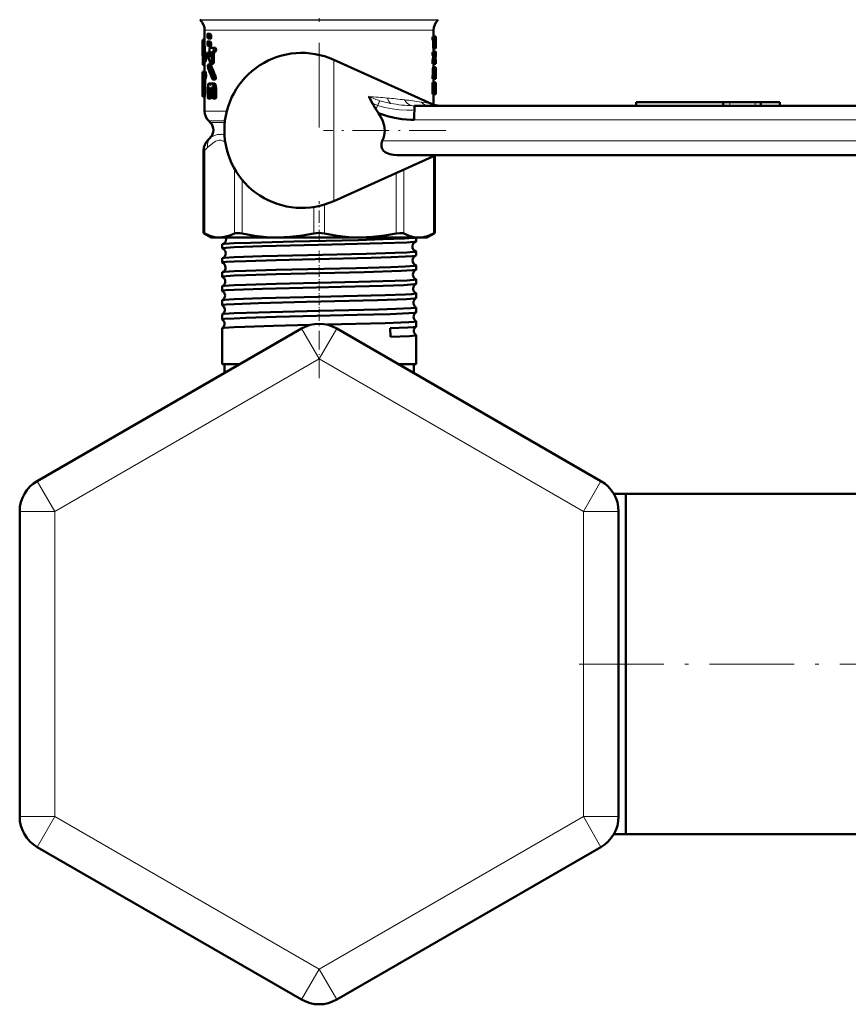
# Model space of a CAD drawing. Extents: x -1438 to 1837, y -1771 to 622.
# Tile 33 of 90: x -1438 to -1321, y -232 to -92. Entities that reach past the tile are written whole.
import ezdxf

# ---------------------------------------------------------------- set-up
doc = ezdxf.new("R2010")
doc.units = 0
doc.linetypes.add('DASHDOT', pattern=[18.5, 12, -3, 0.5, -3])

msp = doc.modelspace()

# ---------------------------------------------------------------- linework, layer by layer
at = {"color": 7, "linetype": 'DASHDOT', "lineweight": 18}
for p, q in [((-1395.78, -77.26), (-1395.78, -107.99)), ((-1358.87, -183.93), (-1299.77, -183.93))]:
    msp.add_line(p, q, dxfattribs=at)
at = {"color": 7, "lineweight": 18}
for p, q in [((-1412.69, -92.47), (-1395.78, -92.47)), ((-1412.61, -92.54), (-1395.78, -92.54)), ((-1395.78, -92.47), (-1378.86, -92.47)), ((-1395.78, -92.54), (-1378.94, -92.54)), ((-1412.03, -93.96), (-1404.72, -93.96)), ((-1404.72, -93.96), (-1395.78, -93.96)), ((-1395.78, -93.96), (-1380.76, -93.96)), ((-1380.76, -93.96), (-1379.53, -93.96)), ((-1393.7, -108.18), (-1393.7, -98.15)), ((-1382.49, -104.68), (-1382.22, -104.68)), ((-1338.38, -104.68), (-1338.38, -104.18)), ((-1337.49, -104.68), (-1337.49, -104.18)), ((-1333.91, -104.68), (-1333.91, -104.18)), ((-1330.46, -104.68), (-1330.46, -104.18)), ((-1412.03, -105.43), (-1408.88, -105.43)), ((-1409.14, -106.84), (-1411.44, -106.84)), ((-1411.22, -107.07), (-1409.17, -107.07)), ((-1382.29, -106.68), (-1302.19, -106.68)), ((-1393.7, -118.21), (-1393.7, -108.18)), ((-1301.36, -109.68), (-1386.81, -109.68)), ((-1412.02, -110.98), (-1412.17, -110.98)), ((-1412.02, -110.98), (-1412.02, -122.82)), ((-1379.53, -122.82), (-1379.53, -111.82)), ((-1407.8, -122.82), (-1407.8, -113.59)), ((-1384.83, -122.82), (-1384.83, -114.21)), ((-1383.75, -113.72), (-1383.75, -122.82)), ((-1406.72, -115.17), (-1406.72, -122.82)), ((-1395.01, -118.7), (-1395.01, -122.82)), ((-1396.54, -122.82), (-1396.54, -119.05)), ((-1395.78, -140.63), (-1398.28, -136.3)), ((-1395.78, -140.63), (-1393.28, -136.3)), ((-1395.78, -140.63), (-1433.28, -162.28)), ((-1395.78, -140.63), (-1358.28, -162.28)), ((-1433.28, -162.28), (-1435.78, -157.95)), ((-1358.28, -162.28), (-1355.78, -157.95)), ((-1433.28, -162.28), (-1438.28, -162.28)), ((-1433.28, -205.58), (-1433.28, -162.28)), ((-1358.28, -162.28), (-1358.28, -205.58)), ((-1358.28, -162.28), (-1353.28, -162.28)), ((-1433.28, -205.58), (-1438.28, -205.58)), ((-1433.28, -205.58), (-1435.78, -209.91)), ((-1395.78, -227.23), (-1433.28, -205.58)), ((-1358.28, -205.58), (-1395.78, -227.23)), ((-1358.28, -205.58), (-1355.78, -209.91)), ((-1358.28, -205.58), (-1353.28, -205.58)), ((-1395.78, -227.23), (-1398.28, -231.56)), ((-1395.78, -227.23), (-1393.28, -231.56))]:
    msp.add_line(p, q, dxfattribs=at)
at = {"color": 7, "lineweight": 50}
for p, q in [((-1412.61, -92.54), (-1412.69, -92.47)), ((-1378.94, -92.54), (-1378.86, -92.47)), ((-1412.03, -93.96), (-1412.03, -96.01)), ((-1411.64, -94.72), (-1411.64, -94.8)), ((-1411.64, -94.8), (-1411.6, -95.05)), ((-1411.57, -94.47), (-1411.59, -94.47)), ((-1411.27, -94.47), (-1411.59, -94.47)), ((-1411.26, -94.47), (-1411.57, -94.47)), ((-1411.46, -94.58), (-1411.57, -94.47)), ((-1411.15, -94.58), (-1411.46, -94.58)), ((-1411.41, -94.82), (-1411.46, -94.58)), ((-1411.1, -94.82), (-1411.41, -94.82)), ((-1411.41, -94.9), (-1411.41, -94.82)), ((-1411.1, -94.9), (-1411.41, -94.9)), ((-1411.15, -94.58), (-1411.26, -94.47)), ((-1411.1, -94.82), (-1411.15, -94.58)), ((-1411.1, -94.9), (-1411.1, -94.82)), ((-1379.37, -94.9), (-1379.67, -94.9)), ((-1379.53, -93.96), (-1379.53, -94.9)), ((-1379.25, -94.84), (-1379.53, -94.84)), ((-1379.37, -94.9), (-1379.23, -94.9)), ((-1379.23, -94.9), (-1379.23, -95.15)), ((-1412.33, -96.01), (-1412.33, -97.24)), ((-1412.03, -95.34), (-1412.29, -95.34)), ((-1412.03, -95.26), (-1412.27, -95.26)), ((-1411.64, -95.81), (-1411.64, -95.89)), ((-1411.64, -95.89), (-1411.6, -96.14)), ((-1411.6, -95.05), (-1411.49, -95.15)), ((-1411.6, -96.14), (-1411.49, -96.24)), ((-1411.57, -95.56), (-1411.59, -95.56)), ((-1411.27, -95.56), (-1411.59, -95.56)), ((-1411.26, -95.56), (-1411.57, -95.56)), ((-1411.46, -95.66), (-1411.57, -95.56)), ((-1411.16, -95.15), (-1411.48, -95.15)), ((-1411.16, -96.24), (-1411.48, -96.24)), ((-1411.15, -95.66), (-1411.46, -95.66)), ((-1411.41, -95.91), (-1411.46, -95.66)), ((-1411.1, -95.91), (-1411.41, -95.91)), ((-1411.41, -95.99), (-1411.41, -95.91)), ((-1411.1, -95.99), (-1411.41, -95.99)), ((-1411.15, -95.66), (-1411.26, -95.56)), ((-1411.1, -95.91), (-1411.15, -95.66)), ((-1411.1, -95.99), (-1411.1, -95.91)), ((-1379.37, -95.39), (-1379.67, -95.39)), ((-1379.6, -96.08), (-1379.6, -95.49)), ((-1379.3, -95.49), (-1379.6, -95.49)), ((-1379.3, -96.08), (-1379.6, -96.08)), ((-1379.37, -95.39), (-1379.31, -95.39)), ((-1379.3, -96.08), (-1379.3, -95.49)), ((-1379.26, -95.39), (-1379.25, -95.39)), ((-1379.26, -95.98), (-1379.26, -95.49)), ((-1379.24, -95.49), (-1379.26, -95.49)), ((-1379.24, -95.98), (-1379.26, -95.98)), ((-1379.26, -96.08), (-1379.25, -96.08)), ((-1379.24, -95.49), (-1379.24, -95.98)), ((-1379.23, -95.15), (-1379.23, -96.08)), ((-1412.3, -98.34), (-1412.3, -97.77)), ((-1411.86, -97.42), (-1412.16, -97.42)), ((-1411.22, -97.1), (-1411.52, -97.1)), ((-1411.21, -97.16), (-1411.48, -97.16)), ((-1411.23, -97.69), (-1411.29, -97.69)), ((-1411.26, -96.46), (-1410.83, -96.46)), ((-1411.26, -97.03), (-1411.21, -97.18)), ((-1411.26, -97.03), (-1411.26, -97.03)), ((-1411.21, -97.18), (-1411.21, -97.57)), ((-1410.7, -97.34), (-1411.03, -97.34)), ((-1411.03, -98.39), (-1411.03, -97.34)), ((-1410.59, -97.03), (-1410.92, -97.03)), ((-1410.83, -97.03), (-1410.92, -97.03)), ((-1410.5, -96.46), (-1410.83, -96.46)), ((-1410.5, -97.03), (-1410.83, -97.03)), ((-1410.7, -98.39), (-1410.7, -97.34)), ((-1410.5, -97.03), (-1410.59, -97.03)), ((-1379.37, -97.06), (-1379.67, -97.06)), ((-1379.37, -97.55), (-1379.67, -97.55)), ((-1379.59, -97.73), (-1379.59, -97.55)), ((-1379.29, -97.73), (-1379.59, -97.73)), ((-1379.26, -96.57), (-1379.56, -96.57)), ((-1379.53, -96.57), (-1379.53, -97.06)), ((-1379.24, -97), (-1379.53, -97)), ((-1379.37, -97.06), (-1379.23, -97.06)), ((-1379.37, -97.55), (-1379.29, -97.55)), ((-1379.29, -97.73), (-1379.29, -97.55)), ((-1379.26, -96.57), (-1379.24, -96.57)), ((-1379.23, -97.06), (-1379.23, -97.3)), ((-1379.23, -97.3), (-1379.23, -97.42)), ((-1379.23, -97.42), (-1379.23, -97.62)), ((-1412.23, -98.34), (-1412.3, -98.34)), ((-1412.03, -98.87), (-1412.27, -98.87)), ((-1411.89, -98.42), (-1412.2, -98.42)), ((-1412.03, -98.42), (-1412.03, -99.85)), ((-1411.18, -98.81), (-1411.5, -98.81)), ((-1411.14, -98.86), (-1411.46, -98.86)), ((-1410.81, -98.71), (-1411.13, -98.71)), ((-1410.7, -98.39), (-1411.03, -98.39)), ((-1379.81, -104.41), (-1393.7, -98.15)), ((-1379.7, -98.48), (-1379.7, -98.48)), ((-1379.4, -98.48), (-1379.7, -98.48)), ((-1379.4, -98.48), (-1379.7, -98.48)), ((-1379.38, -98.27), (-1379.69, -98.27)), ((-1379.37, -98.73), (-1379.67, -98.73)), ((-1379.6, -99.22), (-1379.3, -99.22)), ((-1379.53, -98.73), (-1379.53, -99.22)), ((-1379.4, -98.48), (-1379.4, -98.48)), ((-1379.37, -98.73), (-1379.23, -98.73)), ((-1379.24, -99.22), (-1379.3, -99.22)), ((-1379.26, -98.06), (-1379.26, -98.24)), ((-1379.23, -98.21), (-1379.26, -98.21)), ((-1379.26, -98.24), (-1379.23, -98.24)), ((-1379.23, -99.46), (-1379.24, -99.22)), ((-1379.23, -98.24), (-1379.23, -98.21)), ((-1379.23, -98.24), (-1379.23, -98.73)), ((-1412.33, -99.85), (-1412.2, -99.85)), ((-1412.33, -99.85), (-1412.33, -100.88)), ((-1411.9, -99.85), (-1412.2, -99.85)), ((-1410.47, -100.43), (-1410.8, -100.43)), ((-1379.37, -100.39), (-1379.67, -100.39)), ((-1379.64, -100.39), (-1379.63, -100.29)), ((-1379.63, -100.29), (-1379.63, -99.46)), ((-1379.33, -99.46), (-1379.63, -99.46)), ((-1379.33, -100.29), (-1379.63, -100.29)), ((-1379.37, -100.39), (-1379.34, -100.39)), ((-1379.34, -100.39), (-1379.33, -100.29)), ((-1379.33, -100.29), (-1379.33, -99.46)), ((-1379.27, -99.96), (-1379.28, -100.05)), ((-1379.28, -100.05), (-1379.28, -100.29)), ((-1379.24, -100.29), (-1379.28, -100.29)), ((-1379.28, -100.33), (-1379.23, -100.33)), ((-1379.27, -99.97), (-1379.27, -99.96)), ((-1379.27, -100.39), (-1379.26, -100.39)), ((-1379.23, -99.46), (-1379.26, -99.46)), ((-1379.23, -100.33), (-1379.24, -100.29)), ((-1379.23, -99.86), (-1379.23, -99.46)), ((-1379.23, -100.64), (-1379.23, -100.3)), ((-1412.33, -100.88), (-1412.32, -101.09)), ((-1412.33, -101.75), (-1412.32, -101.56)), ((-1412.32, -101.59), (-1412.33, -101.8)), ((-1412.33, -101.77), (-1412.33, -101.75)), ((-1412.33, -101.75), (-1412.33, -102.94)), ((-1412.33, -101.8), (-1412.33, -101.77)), ((-1412.32, -101.09), (-1412.32, -101.59)), ((-1411.97, -101.09), (-1412.27, -101.09)), ((-1412.27, -102.84), (-1412.27, -101.09)), ((-1412.25, -100.88), (-1412.2, -100.88)), ((-1411.9, -100.88), (-1412.2, -100.88)), ((-1411.97, -102.84), (-1411.97, -101.09)), ((-1411.41, -101.51), (-1411.35, -101.51)), ((-1411.07, -101.51), (-1411.35, -101.51)), ((-1411.17, -101.68), (-1411.25, -101.68)), ((-1411.06, -101.51), (-1410.98, -101.51)), ((-1410.65, -101.51), (-1410.98, -101.51)), ((-1410.54, -100.94), (-1410.87, -100.94)), ((-1379.7, -102.79), (-1379.7, -101.62)), ((-1379.4, -101.62), (-1379.7, -101.62)), ((-1379.37, -100.88), (-1379.67, -100.88)), ((-1379.37, -101.37), (-1379.67, -101.37)), ((-1379.53, -100.88), (-1379.53, -101.37)), ((-1379.53, -100.88), (-1379.24, -100.88)), ((-1379.4, -102.79), (-1379.4, -101.62)), ((-1379.37, -100.88), (-1379.26, -100.88)), ((-1379.37, -101.37), (-1379.23, -101.37)), ((-1379.31, -101.86), (-1379.26, -101.86)), ((-1379.23, -100.64), (-1379.24, -100.64)), ((-1379.23, -101.37), (-1379.23, -101.62)), ((-1379.23, -101.62), (-1379.23, -102.79)), ((-1412, -103.36), (-1412.3, -103.36)), ((-1411.97, -102.84), (-1412.27, -102.84)), ((-1412.03, -103.36), (-1412.03, -105.43)), ((-1411.59, -102.23), (-1411.59, -103.37)), ((-1411.29, -102.24), (-1411.45, -102.24)), ((-1411.45, -103.37), (-1411.45, -102.24)), ((-1411.13, -103.37), (-1411.45, -103.37)), ((-1411.34, -102.09), (-1411.41, -102.09)), ((-1411.34, -102.09), (-1411.41, -102.09)), ((-1411.34, -102.09), (-1411.29, -102.24)), ((-1411.29, -102.24), (-1411.29, -102.58)), ((-1410.93, -102.86), (-1411.21, -102.86)), ((-1411.13, -103.37), (-1411.13, -102.86)), ((-1411.12, -102.24), (-1411.07, -102.08)), ((-1410.93, -102.24), (-1411.12, -102.24)), ((-1411.12, -102.58), (-1411.12, -102.24)), ((-1410.93, -102.58), (-1411.12, -102.58)), ((-1410.98, -102.08), (-1411.07, -102.08)), ((-1410.99, -102.08), (-1411.07, -102.08)), ((-1410.99, -102.08), (-1410.93, -102.24)), ((-1410.93, -102.24), (-1410.93, -103.37)), ((-1410.39, -102.23), (-1410.73, -102.23)), ((-1410.72, -103.37), (-1410.72, -102.23)), ((-1410.39, -103.37), (-1410.72, -103.37)), ((-1410.39, -103.37), (-1410.39, -102.23)), ((-1379.4, -102.79), (-1379.7, -102.79)), ((-1379.37, -103.04), (-1379.67, -103.04)), ((-1379.53, -103.04), (-1379.53, -104.53)), ((-1379.37, -103.04), (-1379.23, -103.04)), ((-1379.34, -102.3), (-1379.34, -102.11)), ((-1379.24, -102.11), (-1379.34, -102.11)), ((-1379.24, -102.3), (-1379.34, -102.3)), ((-1379.31, -102.55), (-1379.26, -102.55)), ((-1379.24, -102.11), (-1379.24, -102.3)), ((-1379.23, -102.79), (-1379.23, -103.04)), ((-1411.21, -103.65), (-1411.52, -103.65)), ((-1410.5, -103.65), (-1410.83, -103.65)), ((-1382.22, -104.68), (-1302.13, -104.68)), ((-1350.8, -104.18), (-1350.78, -104.18)), ((-1350.8, -104.68), (-1350.8, -104.18)), ((-1350.78, -104.18), (-1350.56, -104.18)), ((-1350.56, -104.18), (-1349.93, -104.18)), ((-1349.93, -104.18), (-1348.42, -104.18)), ((-1348.42, -104.18), (-1346.92, -104.18)), ((-1346.92, -104.18), (-1345.15, -104.18)), ((-1345.15, -104.18), (-1338.42, -104.18)), ((-1338.42, -104.18), (-1338.38, -104.18)), ((-1338.42, -104.68), (-1338.42, -104.18)), ((-1338.38, -104.18), (-1337.49, -104.18)), ((-1337.49, -104.18), (-1333.91, -104.18)), ((-1333.91, -104.18), (-1333.1, -104.18)), ((-1333.1, -104.18), (-1333.08, -104.18)), ((-1333.1, -104.68), (-1333.1, -104.18)), ((-1333.08, -104.18), (-1332.76, -104.18)), ((-1332.76, -104.18), (-1331.97, -104.18)), ((-1331.97, -104.18), (-1331.14, -104.18)), ((-1331.14, -104.18), (-1330.75, -104.18)), ((-1330.75, -104.18), (-1330.46, -104.18)), ((-1330.46, -104.18), (-1330.41, -104.18)), ((-1330.41, -104.18), (-1330.4, -104.18)), ((-1330.4, -104.68), (-1330.4, -104.18)), ((-1411.22, -107.07), (-1411.44, -106.84)), ((-1412.17, -122.75), (-1412.17, -110.98)), ((-1379.23, -111.68), (-1393.7, -118.21)), ((-1305.03, -111.68), (-1384.68, -111.68)), ((-1379.38, -122.75), (-1379.38, -111.75)), ((-1412.17, -122.75), (-1412.02, -122.82)), ((-1411.08, -123.38), (-1412.17, -122.75)), ((-1380.48, -123.38), (-1379.38, -122.75)), ((-1379.53, -122.82), (-1379.38, -122.75)), ((-1411.08, -123.38), (-1409.91, -123.38)), ((-1409.91, -123.38), (-1401.63, -123.38)), ((-1409.54, -124.93), (-1409.54, -124.36)), ((-1401.63, -123.38), (-1389.92, -123.38)), ((-1389.92, -123.38), (-1381.64, -123.38)), ((-1382.02, -123.93), (-1382.02, -123.38)), ((-1381.64, -123.38), (-1380.48, -123.38)), ((-1382.02, -125.94), (-1382.02, -125.36)), ((-1409.54, -126.94), (-1409.54, -126.35)), ((-1409.54, -128.96), (-1409.54, -128.34)), ((-1382.02, -127.95), (-1382.02, -127.35)), ((-1382.02, -129.97), (-1382.02, -129.33)), ((-1409.54, -130.98), (-1409.54, -130.33)), ((-1382.02, -131.99), (-1382.02, -131.32)), ((-1409.54, -133), (-1409.54, -132.31)), ((-1382.02, -134.01), (-1382.02, -133.3)), ((-1409.54, -135.02), (-1409.54, -134.29)), ((-1382.02, -136.03), (-1382.02, -135.28)), ((-1398.28, -136.3), (-1435.78, -157.95)), ((-1409.54, -141.38), (-1409.54, -136.27)), ((-1393.28, -136.3), (-1355.78, -157.95)), ((-1385.69, -136.27), (-1385.67, -137.49)), ((-1382.02, -141.38), (-1382.02, -137.26)), ((-1407.85, -141.38), (-1409.54, -141.38)), ((-1407.08, -141.38), (-1409.23, -141.38)), ((-1409.23, -142.62), (-1409.23, -141.38)), ((-1407.08, -141.38), (-1407.85, -141.38)), ((-1382.02, -141.38), (-1384.47, -141.38)), ((-1382.33, -141.38), (-1384.47, -141.38)), ((-1382.33, -142.62), (-1382.33, -141.38)), ((-1353.95, -159.78), (-1352.23, -159.78)), ((-1352.23, -199.19), (-1352.23, -159.78)), ((-1352.23, -159.78), (-1307.23, -159.78)), ((-1352.23, -183.93), (-1352.23, -159.78)), ((-1438.28, -205.58), (-1438.28, -162.28)), ((-1353.28, -162.28), (-1353.28, -205.58)), ((-1352.23, -208.08), (-1352.23, -183.93)), ((-1352.23, -208.08), (-1352.23, -199.19)), ((-1353.95, -208.08), (-1352.23, -208.08)), ((-1353.95, -208.08), (-1352.23, -208.08)), ((-1352.23, -208.08), (-1307.23, -208.08)), ((-1398.28, -231.56), (-1435.78, -209.91)), ((-1355.78, -209.91), (-1393.28, -231.56))]:
    msp.add_line(p, q, dxfattribs=at)
at = {"color": 7, "linetype": 'DASHDOT', "lineweight": 18, "ltscale": 0.015}
msp.add_line((-1337.5, -104.73), (-1337.5, -104.13), dxfattribs=at)
at = {"color": 7, "linetype": 'DASHDOT', "lineweight": 18, "ltscale": 0.434381}
msp.add_line((-1377.78, -108.18), (-1395.15, -108.18), dxfattribs=at)
at = {"color": 7, "linetype": 'DASHDOT', "lineweight": 18, "ltscale": 0.144729}
msp.add_line((-1395.78, -124.01), (-1395.78, -118.22), dxfattribs=at)
at = {"color": 7, "linetype": 'DASHDOT', "lineweight": 18, "ltscale": 0.043444}
msp.add_line((-1395.78, -126.93), (-1395.78, -125.19), dxfattribs=at)
at = {"color": 7, "linetype": 'DASHDOT', "lineweight": 18, "ltscale": 0.044139}
msp.add_line((-1395.78, -128.95), (-1395.78, -127.18), dxfattribs=at)
at = {"color": 7, "linetype": 'DASHDOT', "lineweight": 18, "ltscale": 0.04498}
msp.add_line((-1395.78, -130.97), (-1395.78, -129.17), dxfattribs=at)
at = {"color": 7, "linetype": 'DASHDOT', "lineweight": 18, "ltscale": 0.045964}
msp.add_line((-1395.78, -132.99), (-1395.78, -131.15), dxfattribs=at)
at = {"color": 7, "linetype": 'DASHDOT', "lineweight": 18, "ltscale": 0.047104}
msp.add_line((-1395.78, -135.01), (-1395.78, -133.13), dxfattribs=at)
at = {"color": 7, "linetype": 'DASHDOT', "lineweight": 18, "ltscale": 0.220605}
msp.add_line((-1395.78, -143.36), (-1395.78, -134.53), dxfattribs=at)
at = {"color": 7, "lineweight": 50}
for points in [[(-1411.59, -94.47), (-1411.59, -94.47), (-1411.6, -94.47), (-1411.6, -94.48), (-1411.62, -94.51), (-1411.63, -94.58), (-1411.64, -94.72)], [(-1411.48, -95.15), (-1411.47, -95.15), (-1411.46, -95.15), (-1411.45, -95.14), (-1411.44, -95.11), (-1411.41, -94.9)], [(-1411.16, -95.15), (-1411.15, -95.15), (-1411.15, -95.15), (-1411.14, -95.14), (-1411.12, -95.11), (-1411.11, -95.04), (-1411.1, -94.9)], [(-1379.67, -95.39), (-1379.7, -95.3), (-1379.7, -95.02), (-1379.69, -94.94), (-1379.67, -94.9)], [(-1379.37, -95.39), (-1379.39, -95.3), (-1379.4, -95.02), (-1379.38, -94.94), (-1379.37, -94.9)], [(-1412.29, -95.34), (-1412.28, -95.29), (-1412.27, -95.27), (-1412.27, -95.27), (-1412.27, -95.27), (-1412.27, -95.26)], [(-1411.59, -95.56), (-1411.59, -95.56), (-1411.6, -95.56), (-1411.6, -95.57), (-1411.62, -95.6), (-1411.63, -95.67), (-1411.64, -95.81)], [(-1411.48, -96.24), (-1411.47, -96.24), (-1411.46, -96.24), (-1411.45, -96.23), (-1411.44, -96.2), (-1411.41, -95.99)], [(-1411.16, -96.24), (-1411.15, -96.24), (-1411.15, -96.24), (-1411.14, -96.23), (-1411.12, -96.2), (-1411.11, -96.13), (-1411.1, -95.99)], [(-1379.6, -95.49), (-1379.6, -95.42), (-1379.61, -95.4), (-1379.61, -95.39)], [(-1379.56, -96.57), (-1379.59, -96.45), (-1379.6, -96.08)], [(-1379.3, -95.49), (-1379.3, -95.42), (-1379.31, -95.4), (-1379.31, -95.39)], [(-1379.26, -96.57), (-1379.29, -96.45), (-1379.3, -96.08)], [(-1379.23, -96.08), (-1379.23, -96.48), (-1379.24, -96.57)], [(-1412.2, -98.42), (-1412.19, -98.42), (-1412.19, -98.41), (-1412.19, -98.41), (-1412.18, -98.39), (-1412.17, -98.35), (-1412.13, -98.03), (-1412.16, -97.42)], [(-1411.89, -98.42), (-1411.89, -98.42), (-1411.89, -98.41), (-1411.88, -98.4), (-1411.87, -98.37), (-1411.83, -98.07), (-1411.86, -97.42)], [(-1411.52, -97.1), (-1411.53, -97.1), (-1411.54, -97.11), (-1411.55, -97.11), (-1411.56, -97.14), (-1411.58, -97.21), (-1411.59, -97.37), (-1411.57, -97.61)], [(-1411.48, -97.16), (-1411.5, -97.11), (-1411.51, -97.1), (-1411.52, -97.1)], [(-1411.26, -96.46), (-1411.32, -96.54), (-1411.35, -96.76), (-1411.33, -96.92), (-1411.31, -96.98), (-1411.29, -97.01), (-1411.26, -97.03)], [(-1411.21, -97.57), (-1411.22, -97.67), (-1411.24, -97.71), (-1411.25, -97.72), (-1411.26, -97.72)], [(-1411.03, -97.34), (-1411, -97.13), (-1410.98, -97.06), (-1410.92, -97.03)], [(-1410.83, -97.03), (-1410.76, -96.95), (-1410.73, -96.72), (-1410.75, -96.56), (-1410.83, -96.46)], [(-1410.7, -97.34), (-1410.69, -97.17), (-1410.66, -97.09), (-1410.63, -97.04), (-1410.59, -97.03)], [(-1410.5, -97.03), (-1410.43, -96.95), (-1410.4, -96.8), (-1410.42, -96.56), (-1410.5, -96.46)], [(-1379.67, -97.55), (-1379.7, -97.46), (-1379.7, -97.17), (-1379.69, -97.1), (-1379.67, -97.06)], [(-1379.37, -97.55), (-1379.39, -97.46), (-1379.4, -97.17), (-1379.38, -97.1), (-1379.37, -97.06)], [(-1412.27, -98.87), (-1412.27, -98.87), (-1412.27, -98.87), (-1412.27, -98.87), (-1412.28, -98.86), (-1412.29, -98.78), (-1412.3, -98.34)], [(-1412.23, -98.34), (-1412.21, -98.39), (-1412.21, -98.41), (-1412.2, -98.41), (-1412.2, -98.42), (-1412.2, -98.42)], [(-1411.5, -98.81), (-1411.5, -98.81), (-1411.51, -98.81), (-1411.52, -98.82), (-1411.54, -98.85), (-1411.56, -98.92), (-1411.57, -99.08), (-1411.54, -99.32)], [(-1411.46, -98.86), (-1411.47, -98.83), (-1411.48, -98.82), (-1411.49, -98.81), (-1411.5, -98.81)], [(-1411.19, -98.64), (-1411.17, -98.69), (-1411.15, -98.7), (-1411.13, -98.71)], [(-1411.14, -98.86), (-1411.16, -98.82), (-1411.17, -98.81), (-1411.18, -98.81)], [(-1411.13, -98.71), (-1411.12, -98.7), (-1411.09, -98.68), (-1411.06, -98.6), (-1411.03, -98.39)], [(-1410.81, -98.71), (-1410.8, -98.7), (-1410.77, -98.68), (-1410.75, -98.65), (-1410.72, -98.55), (-1410.7, -98.39)], [(-1379.67, -98.73), (-1379.69, -98.66), (-1379.7, -98.48)], [(-1379.63, -99.46), (-1379.61, -99.24), (-1379.61, -99.22), (-1379.6, -99.22), (-1379.6, -99.22), (-1379.6, -99.22)], [(-1379.37, -98.73), (-1379.39, -98.66), (-1379.4, -98.48)], [(-1379.33, -99.46), (-1379.31, -99.24), (-1379.3, -99.22), (-1379.3, -99.22), (-1379.3, -99.22), (-1379.3, -99.22)], [(-1412.2, -100.88), (-1412.17, -100.82), (-1412.13, -100.42), (-1412.14, -100.13), (-1412.17, -99.91), (-1412.2, -99.85)], [(-1411.9, -100.88), (-1411.86, -100.82), (-1411.83, -100.45), (-1411.85, -100), (-1411.87, -99.9), (-1411.9, -99.85)], [(-1410.87, -100.94), (-1410.85, -100.94), (-1410.83, -100.93), (-1410.81, -100.9), (-1410.77, -100.73), (-1410.8, -100.43)], [(-1410.54, -100.94), (-1410.52, -100.94), (-1410.5, -100.93), (-1410.48, -100.9), (-1410.46, -100.85), (-1410.43, -100.74), (-1410.47, -100.43)], [(-1379.67, -100.88), (-1379.7, -100.79), (-1379.7, -100.5), (-1379.69, -100.43), (-1379.67, -100.39)], [(-1379.37, -100.88), (-1379.39, -100.79), (-1379.4, -100.5), (-1379.38, -100.43), (-1379.37, -100.39)], [(-1379.26, -100.39), (-1379.25, -100.47), (-1379.25, -100.82), (-1379.25, -100.86), (-1379.26, -100.88)], [(-1379.23, -99.87), (-1379.23, -100.2), (-1379.23, -100.32), (-1379.23, -100.33), (-1379.23, -100.33)], [(-1412.27, -101.09), (-1412.27, -100.94), (-1412.25, -100.88)], [(-1411.97, -101.09), (-1411.97, -100.94), (-1411.95, -100.88)], [(-1411.41, -101.52), (-1411.5, -101.59), (-1411.55, -101.78), (-1411.59, -102.23)], [(-1411.25, -101.68), (-1411.28, -101.58), (-1411.35, -101.51)], [(-1411.21, -101.73), (-1411.22, -101.72), (-1411.23, -101.71), (-1411.25, -101.68)], [(-1411.17, -101.68), (-1411.19, -101.71), (-1411.2, -101.72), (-1411.2, -101.73), (-1411.21, -101.73)], [(-1411.06, -101.51), (-1411.14, -101.58), (-1411.17, -101.68)], [(-1410.73, -102.23), (-1410.75, -101.91), (-1410.8, -101.73), (-1410.87, -101.59), (-1410.98, -101.51)], [(-1410.93, -100.89), (-1410.9, -100.93), (-1410.88, -100.94), (-1410.87, -100.94)], [(-1410.39, -102.23), (-1410.42, -101.92), (-1410.49, -101.69), (-1410.54, -101.6), (-1410.58, -101.54), (-1410.65, -101.51)], [(-1379.7, -101.62), (-1379.69, -101.44), (-1379.68, -101.4), (-1379.67, -101.37)], [(-1379.4, -101.62), (-1379.39, -101.44), (-1379.38, -101.4), (-1379.37, -101.37)], [(-1379.34, -102.11), (-1379.32, -101.89), (-1379.31, -101.86), (-1379.31, -101.86)], [(-1379.26, -101.86), (-1379.25, -101.86), (-1379.25, -101.89), (-1379.24, -102.11)], [(-1379.24, -100.88), (-1379.24, -100.88), (-1379.24, -100.88), (-1379.23, -100.86), (-1379.23, -100.64)], [(-1412.3, -103.36), (-1412.3, -103.36), (-1412.3, -103.36), (-1412.3, -103.35), (-1412.29, -103.32), (-1412.27, -102.84)], [(-1412, -103.36), (-1412, -103.36), (-1412, -103.36), (-1412, -103.35), (-1411.99, -103.32), (-1411.97, -102.84)], [(-1411.59, -103.37), (-1411.57, -103.56), (-1411.55, -103.63), (-1411.53, -103.65), (-1411.52, -103.65)], [(-1411.52, -103.65), (-1411.52, -103.65), (-1411.51, -103.65), (-1411.5, -103.64), (-1411.49, -103.61), (-1411.45, -103.45), (-1411.45, -103.37)], [(-1411.45, -102.24), (-1411.44, -102.14), (-1411.41, -102.09)], [(-1411.29, -102.58), (-1411.28, -102.75), (-1411.25, -102.83), (-1411.23, -102.85), (-1411.21, -102.86)], [(-1411.21, -102.86), (-1411.19, -102.86), (-1411.18, -102.85), (-1411.16, -102.82), (-1411.14, -102.75), (-1411.12, -102.58)], [(-1411.21, -103.65), (-1411.2, -103.65), (-1411.19, -103.65), (-1411.18, -103.63), (-1411.17, -103.6), (-1411.14, -103.52), (-1411.13, -103.37)], [(-1410.93, -103.37), (-1410.9, -103.56), (-1410.87, -103.63), (-1410.85, -103.65), (-1410.83, -103.65)], [(-1410.83, -103.65), (-1410.81, -103.65), (-1410.8, -103.64), (-1410.77, -103.6), (-1410.73, -103.42), (-1410.72, -103.37)], [(-1410.5, -103.65), (-1410.48, -103.65), (-1410.45, -103.62), (-1410.43, -103.59), (-1410.41, -103.5), (-1410.39, -103.37)], [(-1388.21, -104.35), (-1388.61, -103.56), (-1388.68, -103.4), (-1388.69, -103.37), (-1388.68, -103.37)], [(-1379.67, -103.04), (-1379.69, -102.97), (-1379.7, -102.79)], [(-1379.37, -103.04), (-1379.39, -102.97), (-1379.4, -102.79)], [(-1379.31, -102.55), (-1379.31, -102.54), (-1379.32, -102.52), (-1379.34, -102.3)], [(-1379.24, -102.3), (-1379.25, -102.5), (-1379.25, -102.53), (-1379.26, -102.55)], [(-1386.47, -108.18), (-1386.55, -107.47), (-1386.78, -106.74), (-1387.19, -105.98), (-1387.37, -105.72)], [(-1387.37, -105.72), (-1387.33, -105.73), (-1386.08, -106.15), (-1385.09, -106.39), (-1383.99, -106.57), (-1382.76, -106.67), (-1382.29, -106.68)], [(-1386.81, -109.68), (-1386.66, -109.29), (-1386.55, -108.91), (-1386.49, -108.55), (-1386.47, -108.18)], [(-1384.68, -111.68), (-1385.21, -111.65), (-1385.73, -111.56), (-1386.2, -111.38), (-1386.42, -111.25), (-1386.62, -111.09), (-1386.82, -110.8), (-1386.93, -110.46), (-1386.93, -110.06), (-1386.81, -109.68)], [(-1412.02, -122.82), (-1411.29, -123.14), (-1410.59, -123.32), (-1409.91, -123.38)], [(-1409.91, -123.38), (-1409.2, -123.31), (-1408.47, -123.11), (-1407.8, -122.82)], [(-1407.8, -122.82), (-1407.66, -122.77), (-1407.47, -122.75), (-1407, -122.77), (-1406.72, -122.82)], [(-1406.72, -122.82), (-1404.95, -123.14), (-1403.27, -123.32), (-1401.63, -123.38)], [(-1401.63, -123.38), (-1399.91, -123.31), (-1398.14, -123.11), (-1396.54, -122.82)], [(-1395.01, -122.82), (-1393.24, -123.14), (-1391.56, -123.32), (-1389.92, -123.38)], [(-1389.92, -123.38), (-1388.2, -123.31), (-1386.43, -123.11), (-1384.83, -122.82)], [(-1384.83, -122.82), (-1384.3, -122.75), (-1383.89, -122.77), (-1383.75, -122.82)], [(-1383.75, -122.82), (-1383.02, -123.14), (-1382.32, -123.32), (-1381.64, -123.38)], [(-1381.64, -123.38), (-1381.23, -123.36), (-1380.83, -123.29), (-1380.39, -123.18), (-1379.95, -123.02), (-1379.53, -122.82)], [(-1409.54, -124.36), (-1409.53, -124.36), (-1409.53, -124.35), (-1409.52, -124.35), (-1409.49, -124.34)], [(-1408.99, -123.62), (-1409.04, -123.9), (-1409.22, -124.18), (-1409.47, -124.33), (-1409.49, -124.34)], [(-1409.49, -124.34), (-1409.19, -124.29), (-1407.85, -124.21)], [(-1407.85, -124.21), (-1405.54, -124.12), (-1399.37, -123.95), (-1390.26, -123.74), (-1386.7, -123.64), (-1383.68, -123.53), (-1382.44, -123.45), (-1382.12, -123.41), (-1382.05, -123.39), (-1382.03, -123.38)], [(-1407.85, -124.77), (-1403.87, -124.63), (-1393.91, -124.38), (-1386.77, -124.2), (-1383.34, -124.07), (-1382.29, -123.99), (-1382.05, -123.95)], [(-1382.05, -123.95), (-1382.27, -124.07), (-1382.47, -124.31), (-1382.54, -124.63)], [(-1409.54, -124.93), (-1409.54, -124.93), (-1409.53, -124.93), (-1409.53, -124.92), (-1409.51, -124.91), (-1409.34, -124.88), (-1408.99, -124.84), (-1407.85, -124.77)], [(-1407.85, -126.19), (-1403.87, -126.05), (-1397.38, -125.89), (-1389.12, -125.7), (-1384.97, -125.57), (-1383.34, -125.5), (-1382.44, -125.44), (-1382.17, -125.41), (-1382.03, -125.37), (-1382.02, -125.37), (-1382.02, -125.36), (-1382.02, -125.36)], [(-1409.54, -126.94), (-1409.54, -126.94), (-1409.53, -126.94), (-1409.53, -126.93), (-1409.51, -126.93), (-1409.34, -126.89), (-1408.99, -126.85), (-1407.85, -126.78)], [(-1409.5, -126.33), (-1409.22, -126.28), (-1407.85, -126.19)], [(-1407.85, -126.78), (-1406.19, -126.72), (-1401.86, -126.59), (-1396.3, -126.45), (-1388.38, -126.26), (-1385.55, -126.17), (-1383.54, -126.09), (-1382.51, -126.02), (-1382.14, -125.98), (-1382.04, -125.96)], [(-1409.51, -128.32), (-1409.45, -128.31), (-1409.24, -128.27), (-1407.85, -128.18)], [(-1407.85, -128.18), (-1406.19, -128.11), (-1401.86, -127.99), (-1390.52, -127.72), (-1385.61, -127.58), (-1383.56, -127.5), (-1382.24, -127.4), (-1382.04, -127.37), (-1382.02, -127.36), (-1382.02, -127.35), (-1382.02, -127.35), (-1382.02, -127.35)], [(-1407.85, -128.8), (-1406.2, -128.73), (-1401.88, -128.6), (-1389.38, -128.3), (-1384.15, -128.13), (-1382.52, -128.04), (-1382.13, -127.99), (-1382.04, -127.97)], [(-1409.54, -128.96), (-1409.54, -128.96), (-1409.53, -128.95), (-1409.53, -128.95), (-1409.51, -128.94), (-1409.34, -128.9), (-1408.99, -128.87), (-1407.85, -128.8)], [(-1407.85, -130.17), (-1406.2, -130.1), (-1401.88, -129.97), (-1390.2, -129.7), (-1386.72, -129.6), (-1383.3, -129.47), (-1382.33, -129.4), (-1382.05, -129.36), (-1382.03, -129.35), (-1382.02, -129.34), (-1382.02, -129.34), (-1382.02, -129.33)], [(-1409.54, -130.98), (-1409.54, -130.97), (-1409.53, -130.97), (-1409.53, -130.97), (-1409.51, -130.96), (-1409.3, -130.92), (-1408.95, -130.88), (-1407.85, -130.82)], [(-1409.52, -130.31), (-1409.46, -130.29), (-1409.25, -130.26), (-1407.85, -130.17)], [(-1407.85, -130.82), (-1403.8, -130.67), (-1396.21, -130.48), (-1392.66, -130.4), (-1386.67, -130.24), (-1383.74, -130.13), (-1382.3, -130.03), (-1382.08, -130), (-1382.03, -129.98)], [(-1407.85, -132.15), (-1403.92, -132.01), (-1395.93, -131.82), (-1392.34, -131.73), (-1386.42, -131.58), (-1383.54, -131.47), (-1382.6, -131.41), (-1382.08, -131.35), (-1382.04, -131.33), (-1382.02, -131.33), (-1382.02, -131.32), (-1382.02, -131.32), (-1382.02, -131.32)], [(-1409.52, -132.29), (-1409.46, -132.28), (-1409.19, -132.24), (-1407.85, -132.15)], [(-1407.85, -132.83), (-1404.4, -132.71), (-1397.56, -132.53), (-1387.5, -132.28), (-1383.4, -132.13), (-1382.24, -132.04), (-1382.07, -132.01), (-1382.03, -132)], [(-1409.54, -133), (-1409.54, -132.99), (-1409.53, -132.99), (-1409.53, -132.98), (-1409.51, -132.98), (-1409.34, -132.94), (-1408.99, -132.9), (-1407.85, -132.83)], [(-1409.52, -134.28), (-1409.48, -134.26), (-1409.27, -134.23), (-1407.85, -134.13)], [(-1407.85, -134.13), (-1404.39, -134.01), (-1395.76, -133.79), (-1387.36, -133.59), (-1384.91, -133.51), (-1382.76, -133.4), (-1382.19, -133.35), (-1382.04, -133.32), (-1382.02, -133.31), (-1382.02, -133.3), (-1382.02, -133.3), (-1382.02, -133.3)], [(-1407.85, -134.86), (-1406.19, -134.79), (-1401.86, -134.66), (-1390.36, -134.38), (-1385.69, -134.25), (-1383.05, -134.13), (-1382.3, -134.07), (-1382.08, -134.04), (-1382.03, -134.02)], [(-1409.54, -135.02), (-1409.53, -135.01), (-1409.53, -135.01), (-1409.52, -135), (-1409.5, -134.99), (-1409.22, -134.95), (-1407.85, -134.86)], [(-1394.69, -135.75), (-1386.41, -135.54), (-1383.07, -135.4), (-1382.35, -135.35), (-1382.05, -135.3), (-1382.03, -135.29), (-1382.02, -135.29), (-1382.02, -135.28), (-1382.02, -135.28)], [(-1409.53, -136.26), (-1409.48, -136.24), (-1409.28, -136.21), (-1407.85, -136.11)], [(-1407.85, -136.11), (-1406.3, -136.05), (-1402.27, -135.93), (-1397.08, -135.8)], [(-1385.69, -136.27), (-1383.2, -136.16), (-1382.43, -136.11), (-1382.09, -136.06), (-1382.04, -136.05), (-1382.02, -136.04)], [(-1385.67, -137.49), (-1382.96, -137.37), (-1382.12, -137.29), (-1382.05, -137.28), (-1382.03, -137.27), (-1382.02, -137.26), (-1382.02, -137.26), (-1382.02, -137.26)]]:
    msp.add_lwpolyline(points, dxfattribs=at)
at = {"color": 7, "lineweight": 18}
for points in [[(-1387.48, -104.63), (-1386.46, -104.93), (-1385.42, -105.14), (-1384.36, -105.26), (-1383.31, -105.31), (-1382.52, -105.29), (-1382.27, -105.27)], [(-1385.64, -104.34), (-1385.92, -104), (-1386.14, -103.58)], [(-1382.49, -104.68), (-1382.87, -104.58), (-1383.23, -104.35), (-1383.45, -104.11), (-1383.65, -103.84)], [(-1380.07, -104.68), (-1380.33, -104.66), (-1380.58, -104.6), (-1380.84, -104.49), (-1381.08, -104.34), (-1381.31, -104.16)], [(-1411.18, -109.19), (-1410.82, -108.99), (-1410.61, -108.9), (-1410.21, -108.78), (-1409.75, -108.74)], [(-1409.09, -109.88), (-1409.38, -109.7), (-1409.75, -109.56), (-1409.98, -109.55), (-1410.21, -109.6), (-1410.45, -109.7), (-1410.66, -109.84), (-1411.1, -110.17), (-1411.61, -110.6)]]:
    msp.add_lwpolyline(points, dxfattribs=at)
at = {"color": 7, "lineweight": 50}
for centre, radius, start, end in [((-1414.03, -93.96), 2, 0, 45.0003), ((-1377.53, -93.96), 2, 134.9998, 180), ((-1411.28, -94.5), 0.0319, 53.6796, 83.2058), ((-1379.37, -94.89), 0.135, 355.3469, 21.9151), ((-1406.49, -96.01), 5.84, 173.3832, 180.0254), ((-1405.86, -95.99), 6.47, 180.2202, 192.8495), ((-1405.68, -95.99), 6.35, 180.2185, 193.0892), ((-1411.47, -95.12), 0.0348, 235.3862, 263.8045), ((-1411.47, -96.21), 0.0348, 235.3862, 263.8045), ((-1411.28, -95.59), 0.0319, 53.6796, 83.2058), ((-1378.77, -95.47), 0.488, 171.5847, 183.1253), ((-1378.78, -96.01), 0.483, 176.8304, 188.4866), ((-1379.84, -95.46), 0.597, 357.2295, 6.6548), ((-1379.85, -96.01), 0.603, 353.4043, 2.7305), ((-1406, -97.22), 6.32, 180.1222, 190.2014), ((-1398.38, -93.42), 13.84, 197.6613, 202.1967), ((-1398.47, -92.74), 13.74, 198.7679, 201.1461), ((-1411.24, -97.68), 0.0444, 190.8811, 246.9571), ((-1398.23, -108.18), 11, 65.7313, 180), ((-1386.48, -96.77), 6.96, 347.5424, 352.0453), ((-1386.3, -96.77), 7.08, 347.766, 352.1893), ((-1385.96, -97.38), 6.73, 354.2822, 357.9765), ((-1379.5, -97.05), 0.266, 357.3002, 10.9458), ((-1398.29, -94.3), 13.93, 199.1344, 206.1136), ((-1398.34, -94.34), 13.57, 199.4688, 206.6575), ((-1378.62, -98.45), 1.08, 170.2099, 181.2249), ((-1378.32, -98.45), 1.08, 170.2115, 181.2246), ((-1379.34, -99.24), 0.0493, 356.0197, 37.0206), ((-1386.36, -98.54), 7.13, 2.6912, 4.7243), ((-1398.38, -95.05), 13.83, 197.9899, 204.9618), ((-1384.86, -100.09), 5.63, 2.2382, 8.598), ((-1378.9, -100.32), 0.375, 175.802, 190.875), ((-1384.79, -100.66), 5.56, 3.7575, 7.124), ((-1406.55, -102.94), 5.78, 179.9964, 183.4297), ((-1412.15, -103.3), 0.167, 175.4761, 199.6357), ((-1376.67, -98.21), 13.07, 208, 212.1897), ((-1378.58, -101.68), 3, 245.7385, 270.0108), ((-1410.03, -105.43), 2, 180, 224.9992), ((-1378.15, -99.14), 11.32, 212.2129, 215.5024), ((-1412.28, -108.13), 1.5, 315, 45), ((-1398.23, -108.18), 11, 180, 294.2687), ((-1410.17, -110.98), 2, 135, 180), ((-1407.73, -113.4), 5.44, 129.3559, 135.1646), ((-1395.78, -126.57), 3.83, 78.4608, 101.5336), ((-1409.73, -123.64), 0.743, 1.7866, 20.6779), ((-1382.06, -123.9), 0.0497, 273.3501, 327.0101), ((-1409.5, -124.91), 0.0422, 210.0702, 265.0705), ((-1409.76, -125.64), 0.73, 1.4199, 69.6719), ((-1409.76, -125.65), 0.731, 290.3317, 2.1483), ((-1381.81, -124.65), 0.729, 178.5317, 250.7312), ((-1382.06, -125.38), 0.0493, 33.2983, 86.6669), ((-1409.5, -126.37), 0.0417, 94.7899, 149.6715), ((-1409.51, -126.93), 0.0319, 204.88, 261.7169), ((-1409.79, -127.64), 0.732, 1.4841, 67.3695), ((-1381.78, -126.64), 0.731, 111.4502, 179.2961), ((-1381.78, -126.65), 0.732, 178.6422, 248.5654), ((-1382.05, -125.92), 0.0364, 276.5729, 332.6515), ((-1409.51, -128.35), 0.0312, 98.2306, 155.0533), ((-1409.79, -127.65), 0.733, 292.6136, 2.0865), ((-1381.74, -128.64), 0.733, 113.9109, 179.2209), ((-1382.05, -127.36), 0.0356, 27.46, 83.5048), ((-1382.04, -127.94), 0.0283, 280.1332, 337.4675), ((-1409.51, -128.95), 0.0253, 200.383, 257.9495), ((-1409.83, -129.64), 0.734, 1.5631, 64.7807), ((-1409.83, -129.64), 0.735, 295.1986, 2.0065), ((-1381.74, -128.65), 0.734, 178.7009, 246.118), ((-1382.04, -129.34), 0.0275, 22.5607, 79.8975), ((-1382.04, -129.96), 0.0228, 284.0287, 341.7636), ((-1409.51, -130.33), 0.0246, 102.0094, 159.5784), ((-1409.52, -130.97), 0.0209, 196.5012, 253.9024), ((-1409.87, -131.64), 0.735, 1.6075, 62.0471), ((-1381.7, -130.64), 0.735, 116.5637, 179.1591), ((-1381.7, -130.64), 0.735, 178.7582, 243.4598), ((-1382.04, -131.32), 0.0223, 18.5103, 76.0741), ((-1409.52, -132.31), 0.0202, 106.0603, 163.3658), ((-1409.87, -131.64), 0.736, 297.9366, 1.9563), ((-1381.67, -132.64), 0.736, 119.3855, 179.1118), ((-1381.67, -132.64), 0.736, 178.7911, 240.6484), ((-1382.03, -131.98), 0.0192, 288.2797, 345.1875), ((-1409.52, -132.99), 0.0177, 193.327, 249.6484), ((-1409.9, -133.64), 0.737, 1.6397, 59.1509), ((-1409.9, -133.64), 0.737, 300.8406, 1.9104), ((-1381.63, -134.64), 0.737, 122.3588, 179.0727), ((-1382.03, -133.3), 0.0186, 15.0084, 71.8596), ((-1382.03, -134), 0.0165, 292.5451, 348.0965), ((-1409.52, -134.29), 0.0171, 110.3029, 166.5923), ((-1409.52, -135.01), 0.0154, 190.5333, 245.1177), ((-1409.94, -135.64), 0.738, 1.6752, 56.116), ((-1381.63, -134.64), 0.738, 178.8311, 237.6762), ((-1382.03, -135.28), 0.0158, 11.927, 67.4864), ((-1409.52, -136.27), 0.0148, 114.6231, 169.3201), ((-1409.94, -135.64), 0.738, 303.871, 1.8876), ((-1395.78, -140.63), 5, 60, 120), ((-1381.6, -136.64), 0.738, 125.4586, 179.0518), ((-1381.6, -136.64), 0.738, 178.8643, 234.5674), ((-1382.03, -136.03), 0.0145, 297.1264, 350.6867), ((-1382.03, -137.26), 0.0138, 9.4857, 62.9641), ((-1433.28, -162.28), 5, 120, 180), ((-1358.28, -162.28), 5, 0, 60), ((-1433.28, -205.58), 5, 180, 240), ((-1358.28, -205.58), 5, 300, 360), ((-1395.78, -227.23), 5, 240, 300)]:
    msp.add_arc(centre, radius, start, end, dxfattribs=at)
at = {"color": 7, "lineweight": 18}
for centre, radius, start, end in [((-1398.5, -239.39), 136.37, 84.7993, 85.8709), ((-1384.46, -94.78), 9.57, 243.809, 253.6688), ((-1384.35, -95.52), 9.64, 246.383, 251.0498), ((-1352.86, -121.06), 38.32, 154.6222, 155.5171), ((-1370.89, -112.44), 18.34, 152.4993, 154.8087), ((-1382.72, -89.21), 15.42, 253.281, 259.0732), ((-1394.63, -197.28), 94.08, 83.3004, 84.8259), ((-1382.09, -85.89), 18.79, 259.1247, 268.8013), ((-1391.17, -168.11), 64.71, 81.2316, 83.3276), ((-1388.3, -149.34), 45.71, 79.3033, 81.2001), ((-1409.79, -112.22), 3.49, 80.4295, 89.3451), ((-1407.83, -115.14), 5.91, 129.841, 135.1615)]:
    msp.add_arc(centre, radius, start, end, dxfattribs=at)
at = {"color": 7, "lineweight": 50}
msp.add_ellipse((-1382.22, -106.68), major_axis=(0, -2), ratio=0.032397, start_param=3.141593, end_param=4.712389, dxfattribs=at)
at = {"color": 7, "lineweight": 18}
for centre, major_axis, ratio, start_param, end_param in [((-1410.17, -110.98), (1.41, -1.41), 0.862856, 3.141593, 4.000478), ((-1409.77, -110.6), (1.28, -1.54), 0.880592, 3.24575, 4.081599)]:
    msp.add_ellipse(centre, major_axis=major_axis, ratio=ratio, start_param=start_param, end_param=end_param, dxfattribs=at)

doc.saveas('drawing.dxf')
